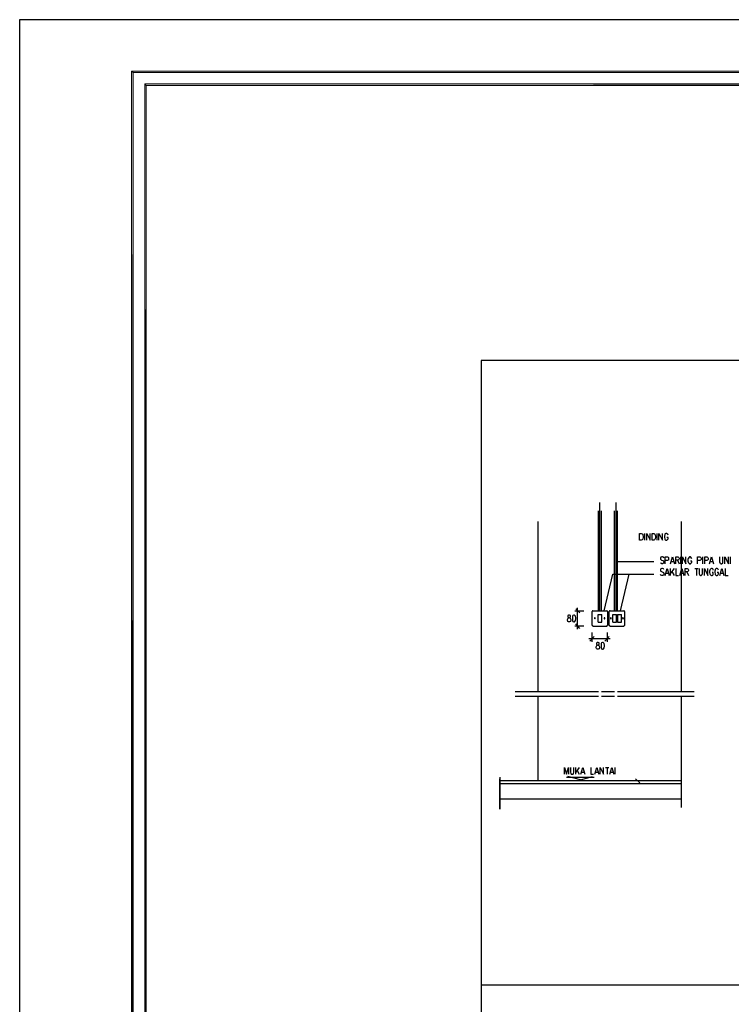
# Model space of a CAD drawing. Header units: millimetres. Extents: x 0 to 420, y 0 to 297.
# Tile 8 of 25: x 0 to 109, y 146 to 297. Entities that reach past the tile are written whole.
import ezdxf

# ---------------------------------------------------------------- set-up
doc = ezdxf.new("R2010")
doc.units = ezdxf.units.MM
doc.layers.add('FILL_000000', color=7, linetype='Continuous')
doc.layers.add('LINE_000000', color=7, linetype='Continuous')

msp = doc.modelspace()

# ---------------------------------------------------------------- hatches: boundary and pattern name
at = {"layer": 'FILL_000000'}
h = msp.add_hatch(color=7, dxfattribs=at)
h.dxf.hatch_style = 1
h.paths.add_polyline_path([(412.28, 289.05), (17.65, 288.84), (17.4, 289.05), (412.28, 289.05)])
h = msp.add_hatch(color=7, dxfattribs=at)
h.dxf.hatch_style = 1
h.paths.add_polyline_path([(17.65, 288.84), (17.4, 289.05), (17.65, 8.09), (17.65, 288.84)])
h = msp.add_hatch(color=7, dxfattribs=at)
h.dxf.hatch_style = 1
h.paths.add_polyline_path([(17.4, 289.05), (17.65, 8.09), (17.4, 7.87), (17.4, 289.05)])
h = msp.add_hatch(color=7, dxfattribs=at)
h.dxf.hatch_style = 1
h.paths.add_polyline_path([(412.07, 288.84), (412.28, 289.05), (17.65, 288.84), (412.07, 288.84)])
h = msp.add_hatch(color=7, dxfattribs=at)
h.dxf.hatch_style = 1
h.paths.add_polyline_path([(363.18, 287.06), (19.64, 286.81), (19.43, 287.06), (363.18, 287.06)])
h = msp.add_hatch(color=7, dxfattribs=at)
h.dxf.hatch_style = 1
h.paths.add_polyline_path([(19.64, 286.81), (19.43, 287.06), (19.64, 10.12), (19.64, 286.81)])
h = msp.add_hatch(color=7, dxfattribs=at)
h.dxf.hatch_style = 1
h.paths.add_polyline_path([(19.43, 287.06), (19.64, 10.12), (19.43, 9.86), (19.43, 287.06)])
h = msp.add_hatch(color=7, dxfattribs=at)
h.dxf.hatch_style = 1
h.paths.add_polyline_path([(363.18, 286.81), (363.18, 287.06), (19.64, 286.81), (363.18, 286.81)])

# ---------------------------------------------------------------- linework, layer by layer
at = {"layer": 'LINE_000000', "lineweight": 25}
for p, q in [((89.32, 206.21), (89.32, 222.8)), ((91.82, 206.21), (91.82, 222.8)), ((89.11, 206.21), (89.11, 221.53)), ((89.54, 206.21), (89.54, 221.53)), ((91.57, 206.21), (91.57, 221.53)), ((92.03, 206.21), (92.03, 221.53)), ((79.8, 219.88), (79.8, 193.8)), ((101.81, 219.88), (101.81, 193.8)), ((96.22, 217.04), (96.22, 218.06)), ((98.09, 217.04), (98.09, 218.06)), ((91.86, 213.78), (97.62, 213.78)), ((100.25, 213.78), (100.63, 213.78)), ((101.22, 213.95), (101.47, 213.4)), ((101.73, 213.4), (101.73, 214.46)), ((105.11, 213.4), (105.11, 214.46)), ((106.3, 213.78), (106.68, 213.78)), ((109.35, 213.4), (109.35, 214.46)), ((89.96, 206.21), (91.31, 211.84)), ((91.31, 211.84), (97.62, 211.84)), ((92.46, 206.21), (93.81, 211.84)), ((99.48, 211.96), (99.86, 211.96)), ((100.16, 211.62), (100.16, 212.68)), ((100.71, 212.68), (100.16, 211.96)), ((100.37, 212.22), (100.71, 211.62)), ((101.68, 211.96), (102.07, 211.96)), ((102.66, 212.17), (102.91, 211.62)), ((103.89, 212.68), (104.39, 212.68)), ((104.14, 212.68), (104.14, 211.62)), ((107.87, 211.96), (108.2, 211.96)), ((86.87, 206.16), (85.47, 206.16)), ((86.23, 205.87), (85.6, 206.5)), ((85.89, 203.37), (85.89, 206.63)), ((88.14, 203.96), (88.14, 206.08)), ((88.27, 206.21), (90.38, 206.21)), ((89.03, 205.61), (89.62, 205.61)), ((89.03, 204.43), (89.03, 205.61)), ((89.62, 204.43), (89.62, 205.61)), ((90.51, 203.96), (90.51, 206.08)), ((90.76, 203.96), (90.76, 206.08)), ((90.89, 206.21), (93.01, 206.21)), ((91.31, 205.61), (91.86, 205.61)), ((91.31, 204.43), (91.31, 205.61)), ((91.86, 204.43), (91.86, 205.61)), ((92.03, 205.61), (92.63, 205.61)), ((93.13, 203.96), (93.13, 206.08)), ((86.23, 203.5), (85.6, 204.17)), ((89.03, 204.43), (89.62, 204.43)), ((91.31, 204.43), (91.86, 204.43)), ((86.87, 203.83), (85.47, 203.83)), ((88.1, 202.86), (88.1, 201.42)), ((88.27, 203.83), (90.38, 203.83)), ((90.42, 202.86), (90.42, 201.42)), ((90.89, 203.83), (93.01, 203.83)), ((90.89, 201.89), (87.63, 201.89)), ((87.76, 201.55), (88.43, 202.23)), ((90.09, 201.55), (90.76, 202.23)), ((76.28, 193.8), (89.11, 193.8)), ((89.54, 193.8), (91.57, 193.8)), ((92.03, 193.8), (103.8, 193.8)), ((76.28, 193.08), (89.11, 193.08)), ((79.8, 193.08), (79.8, 180.13)), ((89.54, 193.08), (91.57, 193.08)), ((92.03, 193.08), (103.8, 193.08)), ((101.81, 193.08), (101.81, 176.02)), ((85.6, 181.1), (85.6, 182.16)), ((86.15, 182.16), (85.6, 181.44)), ((85.81, 181.69), (86.15, 181.1)), ((86.49, 181.44), (86.87, 181.44)), ((88.65, 181.44), (89.03, 181.44)), ((90.17, 182.16), (90.68, 182.16)), ((90.42, 182.16), (90.42, 181.1)), ((90.93, 181.44), (91.31, 181.44)), ((91.65, 181.1), (91.65, 182.16)), ((73.96, 180.13), (101.81, 180.13)), ((84.16, 180.64), (88.43, 180.64)), ((86.32, 180.26), (84.41, 180.76)), ((86.32, 180.26), (88.18, 180.76)), ((93.13, 180.13), (95.59, 180.13)), ((95.46, 179.79), (94.78, 180.42)), ((73.96, 179.66), (101.81, 179.66)), ((73.96, 177.33), (101.81, 177.33)), ((71.08, 148.76), (307.09, 148.76))]:
    msp.add_line(p, q, dxfattribs=at)
for points in [[(0.21, 0), (0.21, 296.93), (420.16, 296.93), (420.16, 0), (0.21, 0)], [(71.08, 244.6), (71.08, 53.09), (307.09, 52.92), (307.04, 244.77), (71.08, 244.6)], [(71.08, 244.6), (71.08, 52.92), (307.09, 52.92), (307.09, 244.6), (71.08, 244.6)], [(95.42, 217.04), (95.42, 218.06), (95.67, 218.06), (95.8, 218.02), (95.89, 217.93), (95.93, 217.8), (95.97, 217.68), (95.97, 217.42), (95.93, 217.25), (95.89, 217.17), (95.8, 217.09), (95.67, 217.04), (95.42, 217.04)], [(97.32, 217.04), (97.32, 218.06), (97.58, 218.06), (97.71, 218.02), (97.75, 217.93), (97.79, 217.8), (97.83, 217.68), (97.83, 217.42), (97.79, 217.25), (97.75, 217.17), (97.71, 217.09), (97.58, 217.04), (97.32, 217.04)], [(84.5, 205.53), (84.41, 205.49), (84.37, 205.4), (84.37, 205.27), (84.41, 205.19), (84.5, 205.15), (84.62, 205.1), (84.75, 205.06), (84.79, 204.94), (84.84, 204.85), (84.84, 204.68), (84.79, 204.6), (84.79, 204.55), (84.67, 204.51), (84.5, 204.51), (84.41, 204.55), (84.37, 204.6), (84.33, 204.68), (84.33, 204.85), (84.37, 204.94), (84.46, 205.06), (84.54, 205.1), (84.71, 205.15), (84.79, 205.19), (84.79, 205.27), (84.79, 205.4), (84.79, 205.49), (84.67, 205.53), (84.5, 205.53)], [(85.3, 205.53), (85.17, 205.49), (85.09, 205.36), (85.09, 205.1), (85.09, 204.94), (85.09, 204.68), (85.17, 204.55), (85.3, 204.51), (85.39, 204.51), (85.47, 204.55), (85.56, 204.68), (85.6, 204.94), (85.6, 205.1), (85.56, 205.36), (85.47, 205.49), (85.39, 205.53), (85.3, 205.53)], [(88.6, 205.04), (88.6, 205.05), (88.6, 205.07), (88.59, 205.08), (88.59, 205.09), (88.58, 205.09), (88.56, 205.1), (88.55, 205.1), (88.54, 205.1), (88.53, 205.1), (88.52, 205.1), (88.5, 205.09), (88.5, 205.09), (88.49, 205.08), (88.48, 205.07), (88.48, 205.05), (88.48, 205.04), (88.48, 205.03), (88.48, 205.02), (88.49, 205.01), (88.5, 205), (88.5, 204.99), (88.52, 204.98), (88.53, 204.98), (88.54, 204.98), (88.55, 204.98), (88.56, 204.98), (88.58, 204.99), (88.59, 205), (88.59, 205.01), (88.6, 205.02), (88.6, 205.03), (88.6, 205.04)], [(89.98, 205.09), (89.97, 205.08), (89.96, 205.07), (89.96, 205.05), (89.96, 205.04), (89.96, 205.03), (89.96, 205.02), (89.97, 205.01), (89.98, 205), (89.99, 204.99), (90, 204.98), (90.01, 204.98), (90.02, 204.98), (90.03, 204.98), (90.05, 204.98), (90.06, 204.99), (90.07, 205), (90.07, 205.01), (90.08, 205.02), (90.08, 205.03), (90.09, 205.04), (90.08, 205.05), (90.08, 205.07), (90.07, 205.08), (90.07, 205.09), (90.06, 205.09), (90.05, 205.1), (90.03, 205.1), (90.02, 205.1), (90.01, 205.1), (90, 205.1), (89.99, 205.09), (89.98, 205.09)], [(91.06, 205.04), (91.06, 205.05), (91.05, 205.07), (91.05, 205.08), (91.04, 205.09), (91.03, 205.09), (91.02, 205.1), (91.01, 205.1), (91, 205.1), (90.98, 205.1), (90.97, 205.1), (90.96, 205.09), (90.95, 205.09), (90.94, 205.08), (90.94, 205.07), (90.93, 205.05), (90.93, 205.04), (90.93, 205.03), (90.94, 205.02), (90.94, 205.01), (90.95, 205), (90.96, 204.99), (90.97, 204.98), (90.98, 204.98), (91, 204.98), (91.01, 204.98), (91.02, 204.98), (91.03, 204.99), (91.04, 205), (91.05, 205.01), (91.05, 205.02), (91.06, 205.03), (91.06, 205.04)], [(92.81, 205.09), (92.81, 205.08), (92.8, 205.07), (92.8, 205.05), (92.79, 205.04), (92.8, 205.03), (92.8, 205.02), (92.81, 205.01), (92.81, 205), (92.82, 204.99), (92.83, 204.98), (92.85, 204.98), (92.86, 204.98), (92.87, 204.98), (92.88, 204.98), (92.89, 204.99), (92.9, 205), (92.91, 205.01), (92.92, 205.02), (92.92, 205.03), (92.92, 205.04), (92.92, 205.05), (92.92, 205.07), (92.91, 205.08), (92.9, 205.09), (92.89, 205.09), (92.88, 205.1), (92.87, 205.1), (92.86, 205.1), (92.85, 205.1), (92.83, 205.1), (92.82, 205.09), (92.81, 205.09)], [(88.9, 201.34), (88.82, 201.29), (88.77, 201.21), (88.77, 201.08), (88.82, 201), (88.9, 200.96), (89.03, 200.91), (89.15, 200.87), (89.2, 200.74), (89.24, 200.66), (89.24, 200.49), (89.2, 200.41), (89.2, 200.36), (89.07, 200.32), (88.9, 200.32), (88.82, 200.36), (88.77, 200.41), (88.73, 200.49), (88.73, 200.66), (88.77, 200.74), (88.86, 200.87), (88.94, 200.91), (89.11, 200.96), (89.2, 201), (89.2, 201.08), (89.2, 201.21), (89.2, 201.29), (89.07, 201.34), (88.9, 201.34)], [(89.7, 201.34), (89.58, 201.29), (89.49, 201.17), (89.49, 200.91), (89.49, 200.74), (89.49, 200.49), (89.58, 200.36), (89.7, 200.32), (89.79, 200.32), (89.87, 200.36), (89.96, 200.49), (90, 200.74), (90, 200.91), (89.96, 201.17), (89.87, 201.29), (89.79, 201.34), (89.7, 201.34)]]:
    msp.add_lwpolyline(points, close=True, dxfattribs=at)
at = {"layer": 'LINE_000000', "lineweight": 0}
for points in [[(412.28, 289.05), (17.65, 288.84), (17.4, 289.05), (412.28, 289.05)], [(17.65, 288.84), (17.4, 289.05), (17.65, 8.09), (17.65, 288.84)], [(17.4, 289.05), (17.65, 8.09), (17.4, 7.87), (17.4, 289.05)], [(412.07, 288.84), (412.28, 289.05), (17.65, 288.84), (412.07, 288.84)], [(363.18, 287.06), (19.64, 286.81), (19.43, 287.06), (363.18, 287.06)], [(19.64, 286.81), (19.43, 287.06), (19.64, 10.12), (19.64, 286.81)], [(19.43, 287.06), (19.64, 10.12), (19.43, 9.86), (19.43, 287.06)], [(363.18, 286.81), (363.18, 287.06), (19.64, 286.81), (363.18, 286.81)]]:
    msp.add_lwpolyline(points, close=True, dxfattribs=at)
at = {"layer": 'LINE_000000', "lineweight": 25}
for points in [[(96.52, 217.04), (96.52, 218.06), (97.03, 217.04), (97.03, 218.06)], [(98.38, 217.04), (98.38, 218.06), (98.93, 217.04), (98.93, 218.06)], [(99.78, 217.8), (99.74, 217.93), (99.65, 218.02), (99.57, 218.06), (99.44, 218.06), (99.36, 218.02), (99.27, 217.93), (99.27, 217.8), (99.23, 217.68), (99.23, 217.42), (99.27, 217.25), (99.27, 217.17), (99.36, 217.09), (99.44, 217.04), (99.57, 217.04), (99.65, 217.09), (99.74, 217.17), (99.78, 217.25), (99.78, 217.42), (99.57, 217.42)], [(99.14, 214.29), (99.06, 214.42), (98.93, 214.46), (98.81, 214.46), (98.68, 214.42), (98.64, 214.29), (98.64, 214.21), (98.64, 214.12), (98.68, 214.08), (98.76, 213.99), (98.98, 213.91), (99.06, 213.87), (99.1, 213.83), (99.14, 213.7), (99.14, 213.57), (99.06, 213.49), (98.93, 213.4), (98.81, 213.4), (98.68, 213.49), (98.64, 213.57)], [(99.36, 213.4), (99.36, 214.46), (99.7, 214.46), (99.82, 214.42), (99.86, 214.38), (99.86, 214.25), (99.86, 214.12), (99.86, 213.99), (99.82, 213.95), (99.7, 213.91), (99.36, 213.91)], [(100.16, 213.4), (100.46, 214.46), (100.75, 213.4)], [(100.97, 213.4), (100.97, 214.46), (101.3, 214.46), (101.39, 214.42), (101.43, 214.38), (101.47, 214.25), (101.47, 214.16), (101.43, 214.08), (101.39, 213.99), (101.3, 213.95), (100.97, 213.95)], [(102.02, 213.4), (102.02, 214.46), (102.53, 213.4), (102.53, 214.46)], [(103.42, 214.21), (103.38, 214.29), (103.29, 214.42), (103.21, 214.46), (103.08, 214.46), (103, 214.42), (102.91, 214.29), (102.87, 214.21), (102.83, 214.08), (102.83, 213.83), (102.87, 213.66), (102.91, 213.57), (103, 213.49), (103.08, 213.4), (103.21, 213.4), (103.29, 213.49), (103.38, 213.57), (103.42, 213.66), (103.42, 213.83), (103.21, 213.83)], [(104.31, 213.4), (104.31, 214.46), (104.65, 214.46), (104.77, 214.42), (104.82, 214.38), (104.86, 214.25), (104.86, 214.12), (104.82, 213.99), (104.77, 213.95), (104.65, 213.91), (104.31, 213.91)], [(105.41, 213.4), (105.41, 214.46), (105.75, 214.46), (105.83, 214.42), (105.88, 214.38), (105.92, 214.25), (105.92, 214.12), (105.88, 213.99), (105.83, 213.95), (105.75, 213.91), (105.41, 213.91)], [(106.17, 213.4), (106.47, 214.46), (106.76, 213.4)], [(107.7, 214.46), (107.7, 213.7), (107.74, 213.57), (107.82, 213.49), (107.91, 213.4), (107.99, 213.4), (108.12, 213.49), (108.2, 213.57), (108.2, 213.7), (108.2, 214.46)], [(108.5, 213.4), (108.5, 214.46), (109.05, 213.4), (109.05, 214.46)], [(99.14, 212.51), (99.06, 212.64), (98.93, 212.68), (98.81, 212.68), (98.68, 212.64), (98.64, 212.51), (98.64, 212.43), (98.64, 212.34), (98.68, 212.26), (98.76, 212.22), (98.98, 212.13), (99.06, 212.09), (99.1, 212.05), (99.14, 211.92), (99.14, 211.79), (99.06, 211.67), (98.93, 211.62), (98.81, 211.62), (98.68, 211.67), (98.64, 211.79)], [(99.36, 211.62), (99.65, 212.68), (99.95, 211.62)], [(100.97, 212.68), (100.97, 211.62), (101.39, 211.62)], [(101.6, 211.62), (101.9, 212.68), (102.19, 211.62)], [(102.4, 211.62), (102.4, 212.68), (102.74, 212.68), (102.83, 212.64), (102.87, 212.56), (102.91, 212.47), (102.91, 212.39), (102.87, 212.26), (102.83, 212.22), (102.74, 212.17), (102.4, 212.17)], [(104.56, 212.68), (104.56, 211.92), (104.61, 211.79), (104.65, 211.67), (104.77, 211.62), (104.86, 211.62), (104.94, 211.67), (105.03, 211.79), (105.07, 211.92), (105.07, 212.68)], [(105.37, 211.62), (105.37, 212.68), (105.88, 211.62), (105.88, 212.68)], [(106.72, 212.43), (106.72, 212.51), (106.64, 212.64), (106.55, 212.68), (106.43, 212.68), (106.34, 212.64), (106.26, 212.51), (106.21, 212.43), (106.17, 212.26), (106.17, 212.05), (106.21, 211.88), (106.26, 211.79), (106.34, 211.67), (106.43, 211.62), (106.55, 211.62), (106.64, 211.67), (106.72, 211.79), (106.72, 211.88), (106.72, 212.05), (106.55, 212.05)], [(107.53, 212.43), (107.48, 212.51), (107.4, 212.64), (107.32, 212.68), (107.19, 212.68), (107.1, 212.64), (107.02, 212.51), (107.02, 212.43), (106.98, 212.26), (106.98, 212.05), (107.02, 211.88), (107.02, 211.79), (107.1, 211.67), (107.19, 211.62), (107.32, 211.62), (107.4, 211.67), (107.48, 211.79), (107.53, 211.88), (107.53, 212.05), (107.32, 212.05)], [(107.74, 211.62), (108.03, 212.68), (108.33, 211.62)], [(108.54, 212.68), (108.54, 211.62), (109.01, 211.62)], [(88.24, 206.21), (88.22, 206.2), (88.2, 206.2), (88.18, 206.19), (88.17, 206.17), (88.16, 206.16), (88.15, 206.14), (88.14, 206.12), (88.14, 206.1)], [(90.47, 206.1), (90.46, 206.12), (90.46, 206.14), (90.45, 206.16), (90.44, 206.17), (90.42, 206.19), (90.4, 206.2), (90.38, 206.2), (90.36, 206.21)], [(90.87, 206.21), (90.85, 206.2), (90.83, 206.2), (90.81, 206.19), (90.79, 206.17), (90.78, 206.16), (90.77, 206.14), (90.76, 206.12), (90.76, 206.1)], [(92.03, 205.61), (92.03, 204.43), (92.63, 204.43), (92.63, 205.61)], [(93.09, 206.1), (93.09, 206.12), (93.08, 206.14), (93.07, 206.16), (93.06, 206.17), (93.04, 206.19), (93.03, 206.2), (93.01, 206.2), (92.99, 206.21)], [(88.14, 203.98), (88.14, 203.96), (88.15, 203.94), (88.16, 203.92), (88.17, 203.91), (88.18, 203.9), (88.2, 203.89), (88.22, 203.88), (88.24, 203.88)], [(90.36, 203.88), (90.38, 203.88), (90.4, 203.89), (90.42, 203.9), (90.44, 203.91), (90.45, 203.92), (90.46, 203.94), (90.46, 203.96), (90.47, 203.98)], [(90.76, 203.98), (90.76, 203.96), (90.77, 203.94), (90.78, 203.92), (90.79, 203.91), (90.81, 203.9), (90.83, 203.89), (90.85, 203.88), (90.87, 203.88)], [(92.99, 203.88), (93.01, 203.88), (93.03, 203.89), (93.04, 203.9), (93.06, 203.91), (93.07, 203.92), (93.08, 203.94), (93.09, 203.96), (93.09, 203.98)], [(83.9, 181.1), (83.9, 182.16), (84.2, 181.1), (84.5, 182.16), (84.5, 181.1)], [(84.79, 182.16), (84.79, 181.4), (84.84, 181.23), (84.92, 181.14), (85.01, 181.1), (85.09, 181.1), (85.22, 181.14), (85.26, 181.23), (85.3, 181.4), (85.3, 182.16)], [(86.4, 181.1), (86.7, 182.16), (87, 181.1)], [(87.93, 182.16), (87.93, 181.1), (88.35, 181.1)], [(88.56, 181.1), (88.86, 182.16), (89.15, 181.1)], [(89.37, 181.1), (89.37, 182.16), (89.87, 181.1), (89.87, 182.16)], [(90.85, 181.1), (91.14, 182.16), (91.44, 181.1)], [(73.96, 180.68), (73.96, 175.73), (73.96, 180.42)]]:
    msp.add_lwpolyline(points, dxfattribs=at)

doc.saveas('drawing.dxf')
